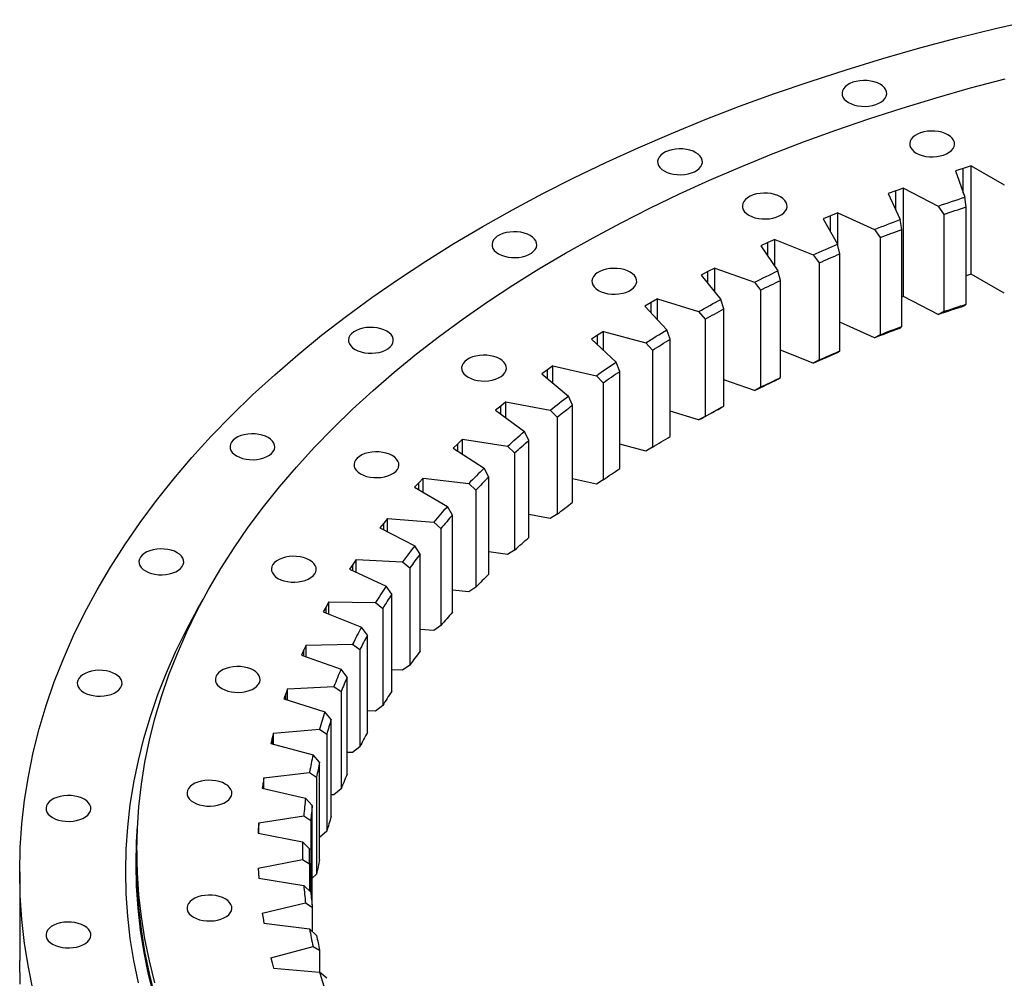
# Model space of a CAD drawing. Header units: millimetres. Extents: x -160 to 9962, y 30105 to 38222.
# Tile 8 of 11: x 5541 to 6112, y 34015 to 34571. Entities that reach past the tile are written whole.
import ezdxf

# ---------------------------------------------------------------- set-up
doc = ezdxf.new("R2010")
doc.units = ezdxf.units.MM
doc.header["$LTSCALE"] = 50

msp = doc.modelspace()

# ---------------------------------------------------------------- linework, layer by layer
at = {"color": 7, "linetype": 'Continuous', "lineweight": 25}
for p, q in [((6087.95, 34484.34), (6083.39, 34482.91)), ((6083.39, 34482.91), (6088.77, 34467.61)), ((6092.53, 34485.75), (6087.95, 34484.34)), ((6092.53, 34485.75), (6111.72, 34474.75)), ((6092.53, 34422.88), (6092.53, 34485.75)), ((6048.72, 34471.27), (6044.31, 34469.68)), ((6044.31, 34469.68), (6051.23, 34454.59)), ((6053.15, 34472.83), (6048.72, 34471.27)), ((6053.15, 34472.83), (6073.41, 34462.49)), ((6053.15, 34409.95), (6053.15, 34472.83)), ((6089.61, 34461.96), (6088.77, 34467.61)), ((6015.14, 34458.6), (6010.87, 34456.9)), ((6015.14, 34458.6), (6036.41, 34448.96)), ((6015.14, 34439.96), (6015.14, 34458.6)), ((6073.41, 34462.49), (6076.56, 34457.61)), ((6076.56, 34457.61), (6076.56, 34401.27)), ((6089.61, 34405.62), (6089.61, 34461.96)), ((6010.87, 34456.9), (6006.63, 34455.16)), ((6006.63, 34455.16), (6015.05, 34440.33)), ((6052.3, 34448.97), (6051.23, 34454.59)), ((6036.41, 34448.96), (6039.71, 34444.19)), ((6052.3, 34392.63), (6052.3, 34448.97)), ((5974.53, 34441.28), (5970.47, 34439.41)), ((5978.62, 34443.12), (5974.53, 34441.28)), ((5978.62, 34443.12), (6000.82, 34434.21)), ((5978.62, 34427.45), (5978.62, 34443.12)), ((6039.71, 34444.19), (6039.71, 34387.85)), ((5970.47, 34439.41), (5980.38, 34424.88)), ((6016.36, 34434.75), (6015.05, 34440.33)), ((6000.82, 34434.21), (6004.28, 34429.56)), ((6004.28, 34429.56), (6004.28, 34373.22)), ((6016.36, 34378.41), (6016.36, 34434.75)), ((5939.82, 34424.47), (5935.97, 34422.46)), ((5943.72, 34426.45), (5939.82, 34424.47)), ((5943.72, 34426.45), (5966.79, 34418.3)), ((5943.72, 34412.77), (5943.72, 34426.45)), ((5981.92, 34419.35), (5980.38, 34424.88)), ((5935.97, 34422.46), (5947.31, 34408.29)), ((5966.79, 34418.3), (5970.37, 34413.76)), ((5981.92, 34363.01), (5981.92, 34419.35)), ((6092.53, 34422.88), (6089.61, 34421.98)), ((6111.72, 34411.87), (6092.53, 34422.88)), ((5970.37, 34413.76), (5970.37, 34357.42)), ((5906.87, 34406.52), (5903.22, 34404.39)), ((5910.57, 34408.63), (5906.87, 34406.52)), ((5910.57, 34408.63), (5934.41, 34401.26)), ((5910.57, 34396.46), (5910.57, 34408.63)), ((5949.08, 34402.82), (5947.31, 34408.29)), ((6053.15, 34409.95), (6052.3, 34409.65)), ((6073.41, 34399.61), (6053.15, 34409.95)), ((5903.22, 34404.39), (5915.98, 34390.62)), ((5934.41, 34401.26), (5938.12, 34396.85)), ((5949.08, 34346.48), (5949.08, 34402.82)), ((6076.56, 34401.27), (6073.41, 34399.61)), ((6088.77, 34404.73), (6089.61, 34405.62)), ((5938.12, 34396.85), (5938.12, 34340.51)), ((6036.41, 34386.08), (6016.36, 34395.17)), ((5879.26, 34389.73), (5875.78, 34387.5)), ((5879.26, 34389.73), (5903.81, 34383.18)), ((5879.26, 34378.74), (5879.26, 34389.73)), ((5917.96, 34385.22), (5915.98, 34390.62)), ((6051.23, 34391.71), (6052.3, 34392.63)), ((5875.78, 34387.5), (5872.35, 34385.25)), ((5872.35, 34385.25), (5886.48, 34371.93)), ((5917.96, 34328.88), (5917.96, 34385.22)), ((6039.71, 34387.85), (6036.41, 34386.08)), ((5903.81, 34383.18), (5907.62, 34378.89)), ((5907.62, 34378.89), (5907.62, 34322.55)), ((6000.82, 34371.34), (5981.92, 34378.93)), ((6015.05, 34377.45), (6016.36, 34378.41)), ((6004.28, 34373.22), (6000.82, 34371.34)), ((5846.66, 34367.47), (5843.47, 34365.1)), ((5849.91, 34369.81), (5846.66, 34367.47)), ((5849.91, 34369.81), (5875.08, 34364.09)), ((5849.91, 34359.75), (5849.91, 34369.81)), ((5888.67, 34366.6), (5886.48, 34371.93)), ((5888.67, 34310.26), (5888.67, 34366.6)), ((5843.47, 34365.1), (5858.91, 34352.28)), ((5875.08, 34364.09), (5878.99, 34359.93)), ((5966.79, 34355.42), (5949.08, 34361.68)), ((5980.38, 34362), (5981.92, 34363.01)), ((5878.99, 34359.93), (5878.99, 34303.59)), ((5970.37, 34357.42), (5966.79, 34355.42)), ((5861.31, 34347.03), (5858.91, 34352.28)), ((5819.61, 34346.49), (5816.66, 34344.02)), ((5816.66, 34344.02), (5833.36, 34331.74)), ((5822.62, 34348.93), (5819.61, 34346.49)), ((5822.62, 34348.93), (5848.31, 34344.07)), ((5822.62, 34339.64), (5822.62, 34348.93)), ((5848.31, 34344.07), (5852.31, 34340.05)), ((5861.31, 34290.68), (5861.31, 34347.03)), ((5934.41, 34338.39), (5917.96, 34343.47)), ((5947.31, 34345.42), (5949.08, 34346.48)), ((5852.31, 34340.05), (5852.31, 34283.71)), ((5938.12, 34340.51), (5934.41, 34338.39)), ((5797.47, 34327.18), (5794.72, 34324.64)), ((5797.47, 34327.18), (5823.62, 34323.19)), ((5797.47, 34318.52), (5797.47, 34327.18)), ((5835.96, 34326.57), (5833.36, 34331.74)), ((5835.96, 34270.23), (5835.96, 34326.57)), ((5794.72, 34324.64), (5792.02, 34322.08)), ((5792.02, 34322.08), (5809.93, 34310.38)), ((5823.62, 34323.19), (5827.68, 34319.3)), ((5903.81, 34320.3), (5888.67, 34324.34)), ((5907.62, 34322.55), (5903.81, 34320.3)), ((5827.68, 34319.3), (5827.68, 34262.96)), ((5812.71, 34305.3), (5809.93, 34310.38)), ((5774.56, 34304.62), (5772.07, 34301.99)), ((5774.56, 34304.62), (5801.06, 34301.51)), ((5774.56, 34296.48), (5774.56, 34304.62)), ((5812.71, 34248.95), (5812.71, 34305.3)), ((5875.08, 34301.22), (5861.31, 34304.34)), ((5878.99, 34303.59), (5875.08, 34301.22)), ((5772.07, 34301.99), (5769.63, 34299.34)), ((5769.63, 34299.34), (5788.69, 34288.27)), ((5801.06, 34301.51), (5805.18, 34297.76)), ((5805.18, 34297.76), (5805.18, 34241.42)), ((5791.65, 34283.28), (5788.69, 34288.27)), ((5753.96, 34281.33), (5751.73, 34278.62)), ((5753.96, 34281.33), (5780.73, 34279.12)), ((5753.96, 34273.62), (5753.96, 34281.33)), ((5791.65, 34226.94), (5791.65, 34283.28)), ((5848.31, 34281.2), (5835.96, 34283.54)), ((5852.31, 34283.71), (5848.31, 34281.2)), ((5751.73, 34278.62), (5749.57, 34275.89)), ((5749.57, 34275.89), (5769.71, 34265.48)), ((5780.73, 34279.12), (5784.89, 34275.51)), ((5784.89, 34275.51), (5784.89, 34219.16)), ((5772.84, 34260.59), (5769.71, 34265.48)), ((5772.84, 34204.25), (5772.84, 34260.59)), ((5823.62, 34260.31), (5812.71, 34261.98)), ((5827.68, 34262.96), (5823.62, 34260.31)), ((5733.79, 34254.6), (5731.9, 34251.81)), ((5735.74, 34257.38), (5733.79, 34254.6)), ((5735.74, 34257.38), (5762.69, 34256.07)), ((5735.74, 34250.05), (5735.74, 34257.38)), ((5762.69, 34256.07), (5766.87, 34252.6)), ((5766.87, 34252.6), (5766.87, 34196.26)), ((5731.9, 34251.81), (5753.06, 34242.09)), ((5756.35, 34237.31), (5753.06, 34242.09)), ((5805.18, 34241.42), (5801.06, 34238.64)), ((5756.35, 34180.97), (5756.35, 34237.31)), ((5801.06, 34238.64), (5791.65, 34239.74)), ((5718.3, 34230.03), (5716.69, 34227.18)), ((5719.96, 34232.87), (5718.3, 34230.03)), ((5719.96, 34232.87), (5746.99, 34232.47)), ((5719.96, 34225.85), (5719.96, 34232.87)), ((5746.99, 34232.47), (5751.2, 34229.14)), ((5716.69, 34227.18), (5738.8, 34218.18)), ((5751.2, 34229.14), (5751.2, 34172.8)), ((5742.23, 34213.52), (5738.8, 34218.18)), ((5784.89, 34219.16), (5780.73, 34216.24)), ((5742.23, 34157.18), (5742.23, 34213.52)), ((5780.73, 34216.24), (5772.84, 34216.89)), ((5706.68, 34207.87), (5705.3, 34204.98)), ((5706.68, 34207.87), (5733.71, 34208.37)), ((5706.68, 34201.11), (5706.68, 34207.87)), ((5733.71, 34208.37), (5737.91, 34205.18)), ((5705.3, 34204.98), (5703.99, 34202.07)), ((5703.99, 34202.07), (5726.96, 34193.84)), ((5737.91, 34205.18), (5737.91, 34148.84)), ((5766.87, 34196.26), (5762.69, 34193.2)), ((5730.53, 34189.29), (5726.96, 34193.84)), ((5730.53, 34132.95), (5730.53, 34189.29)), ((5762.69, 34193.2), (5756.35, 34193.51)), ((5695.94, 34182.46), (5722.87, 34183.87)), ((5722.87, 34183.87), (5727.06, 34180.83)), ((5694.86, 34179.53), (5693.84, 34176.59)), ((5695.94, 34182.46), (5694.86, 34179.53)), ((5695.94, 34175.93), (5695.94, 34182.46)), ((5727.06, 34180.83), (5727.06, 34124.48)), ((5693.84, 34176.59), (5717.6, 34169.13)), ((5751.2, 34172.8), (5746.99, 34169.59)), ((5721.29, 34164.71), (5717.6, 34169.13)), ((5746.99, 34169.59), (5742.23, 34169.66)), ((5721.29, 34108.37), (5721.29, 34164.71)), ((5687.77, 34156.74), (5686.99, 34153.77)), ((5687.77, 34156.74), (5714.52, 34159.05)), ((5687.77, 34150.4), (5687.77, 34156.74)), ((5714.52, 34159.05), (5718.68, 34156.14)), ((5718.68, 34156.14), (5718.68, 34099.8)), ((5686.99, 34153.77), (5686.27, 34150.8)), ((5686.27, 34150.8), (5710.74, 34144.16)), ((5714.54, 34139.86), (5710.74, 34144.16)), ((5733.71, 34145.5), (5730.53, 34145.44)), ((5737.91, 34148.84), (5733.71, 34145.5)), ((5714.54, 34083.52), (5714.54, 34139.86)), ((5682.21, 34130.78), (5708.68, 34133.99)), ((5708.68, 34133.99), (5712.8, 34131.22)), ((5681.73, 34127.8), (5681.31, 34124.81)), ((5682.21, 34130.78), (5681.73, 34127.8)), ((5682.21, 34124.6), (5682.21, 34130.78)), ((5712.8, 34131.22), (5712.8, 34074.88)), ((5681.31, 34124.81), (5706.41, 34119)), ((5722.87, 34121), (5721.29, 34120.92)), ((5727.06, 34124.48), (5722.87, 34121)), ((5710.31, 34114.83), (5706.41, 34119)), ((5710.31, 34058.49), (5710.31, 34114.83)), ((5679.28, 34104.68), (5679.1, 34101.69)), ((5679.28, 34104.68), (5705.38, 34108.77)), ((5679.28, 34098.63), (5679.28, 34104.68)), ((5705.38, 34108.77), (5709.43, 34106.14)), ((5709.43, 34106.14), (5709.43, 34064.55)), ((5679.1, 34101.69), (5678.98, 34098.69)), ((5678.98, 34098.69), (5704.62, 34093.73)), ((5718.68, 34099.8), (5714.54, 34096.2)), ((5708.61, 34089.7), (5704.62, 34093.73)), ((5608.57, 34088.61), (5608.57, 34081.26)), ((5708.61, 34081), (5708.61, 34089.7)), ((5678.98, 34078.53), (5704.62, 34083.49)), ((5704.62, 34083.49), (5708.61, 34081)), ((5708.61, 34081), (5708.61, 34065.35)), ((5540.57, 34076.36), (5540.57, 34024.92)), ((5678.98, 34078.53), (5679.1, 34075.54)), ((5679.1, 34075.54), (5679.28, 34072.54)), ((5679.28, 34072.54), (5705.38, 34068.45)), ((5712.8, 34074.88), (5710.31, 34072.61)), ((5709.43, 34064.55), (5705.38, 34068.45)), ((5681.31, 34052.42), (5706.41, 34058.23)), ((5706.41, 34058.23), (5710.31, 34055.86)), ((5681.31, 34052.42), (5681.73, 34049.43)), ((5710.31, 34055.86), (5710.31, 34041.74)), ((5681.73, 34049.43), (5682.21, 34046.44)), ((5682.21, 34046.44), (5708.68, 34043.24)), ((5712.8, 34039.47), (5708.68, 34043.24)), ((5686.27, 34026.42), (5710.74, 34033.07)), ((5710.74, 34033.07), (5714.54, 34030.83)), ((5714.54, 34030.83), (5714.54, 34018.15)), ((5686.27, 34026.42), (5686.99, 34023.45)), ((5686.99, 34023.45), (5687.77, 34020.49)), ((5687.77, 34020.49), (5714.52, 34018.18)), ((5718.68, 34014.55), (5714.52, 34018.18))]:
    msp.add_line(p, q, dxfattribs=at)
at = {"color": 82, "linetype": 'Continuous', "lineweight": 25}
for p, q in [((6087.95, 34469.95), (6087.95, 34484.34)), ((6048.72, 34460.07), (6048.72, 34471.27)), ((6010.87, 34447.7), (6010.87, 34456.9)), ((5974.53, 34433.46), (5974.53, 34441.28)), ((5939.82, 34417.64), (5939.82, 34424.47)), ((5906.87, 34400.45), (5906.87, 34406.52)), ((5875.78, 34382.01), (5875.78, 34387.5)), ((5846.66, 34362.45), (5846.66, 34367.47)), ((5819.61, 34341.85), (5819.61, 34346.49)), ((5794.72, 34320.31), (5794.72, 34324.64)), ((5772.07, 34297.93), (5772.07, 34301.99)), ((5751.73, 34274.77), (5751.73, 34278.62)), ((5733.79, 34250.94), (5733.79, 34254.6)), ((5718.3, 34226.52), (5718.3, 34230.03)), ((5705.3, 34201.6), (5705.3, 34204.98)), ((5694.86, 34176.27), (5694.86, 34179.53)), ((5686.99, 34150.61), (5686.99, 34153.77)), ((5681.73, 34124.71), (5681.73, 34127.8)), ((5679.1, 34098.67), (5679.1, 34101.69))]:
    msp.add_line(p, q, dxfattribs=at)
at = {"color": 7, "linetype": 'Continuous', "lineweight": 25, "flags": 128}
for points in [[(5548.41, 34007.27), (5545.59, 34021.03), (5543.39, 34034.83), (5541.82, 34048.66), (5540.88, 34062.51), (5540.57, 34076.36), (5540.88, 34090.22), (5541.82, 34104.07), (5543.39, 34117.9), (5545.59, 34131.7), (5548.41, 34145.46), (5551.86, 34159.18), (5555.92, 34172.83), (5560.61, 34186.43), (5565.9, 34199.94), (5571.81, 34213.38), (5578.33, 34226.71), (5585.45, 34239.95), (5593.17, 34253.07), (5601.47, 34266.07), (5610.37, 34278.95), (5619.85, 34291.68), (5629.9, 34304.27), (5640.51, 34316.69), (5651.69, 34328.96), (5663.42, 34341.05), (5675.7, 34352.96), (5688.51, 34364.68), (5701.84, 34376.2), (5715.7, 34387.52), (5730.06, 34398.63), (5744.92, 34409.51), (5760.28, 34420.16), (5776.1, 34430.58), (5792.4, 34440.76), (5809.15, 34450.69), (5826.35, 34460.36), (5843.97, 34469.77), (5862.02, 34478.9), (5880.48, 34487.76), (5899.33, 34496.34), (5918.57, 34504.64), (5938.17, 34512.63), (5958.13, 34520.33), (5978.44, 34527.73), (5999.07, 34534.81), (6020.01, 34541.59), (6041.26, 34548.04), (6062.79, 34554.17), (6084.59, 34559.97), (6106.65, 34565.44), (6128.94, 34570.58)], [(5619.02, 34011.94), (5615.83, 34024.64), (5613.22, 34037.38), (5611.18, 34050.16), (5609.73, 34062.96), (5608.86, 34075.78), (5608.57, 34088.61), (5608.86, 34101.44), (5609.73, 34114.26), (5611.18, 34127.07), (5613.22, 34139.84), (5615.83, 34152.59), (5619.02, 34165.28), (5622.78, 34177.93), (5627.12, 34190.51), (5632.03, 34203.03), (5637.5, 34215.46), (5643.53, 34227.81), (5650.12, 34240.07), (5657.26, 34252.22), (5664.96, 34264.25), (5673.19, 34276.17), (5681.97, 34287.96), (5691.27, 34299.61), (5701.1, 34311.12), (5711.45, 34322.48), (5722.31, 34333.67), (5733.68, 34344.7), (5745.54, 34355.55), (5757.88, 34366.22), (5770.71, 34376.7), (5784.01, 34386.98), (5797.77, 34397.05), (5811.98, 34406.92), (5826.64, 34416.56), (5841.72, 34425.99), (5857.23, 34435.18), (5873.15, 34444.13), (5889.48, 34452.84), (5906.19, 34461.3), (5923.27, 34469.51), (5940.73, 34477.45), (5958.54, 34485.13), (5976.69, 34492.53), (5995.17, 34499.66), (6013.97, 34506.51), (6033.07, 34513.07), (6052.46, 34519.34), (6072.13, 34525.31), (6092.06, 34530.99), (6112.25, 34536.36)], [(6021.36, 34522.5), (6023, 34521.7), (6024.85, 34521.07), (6026.85, 34520.62), (6028.95, 34520.36), (6031.09, 34520.31), (6033.22, 34520.47), (6035.28, 34520.82), (6037.21, 34521.36), (6038.96, 34522.08), (6040.48, 34522.96), (6041.72, 34523.97), (6042.67, 34525.08), (6043.28, 34526.27), (6043.55, 34527.5), (6043.46, 34528.74), (6043.02, 34529.95), (6042.24, 34531.11), (6041.14, 34532.17), (6039.75, 34533.12), (6038.11, 34533.92), (6036.27, 34534.55), (6034.27, 34535), (6032.16, 34535.26), (6030.02, 34535.31), (6027.89, 34535.16), (6025.83, 34534.8), (6023.9, 34534.26), (6022.15, 34533.54), (6020.64, 34532.66), (6019.39, 34531.65), (6018.45, 34530.54), (6017.83, 34529.35), (6017.57, 34528.12), (6017.66, 34526.88), (6018.1, 34525.67), (6018.88, 34524.51), (6019.98, 34523.45), (6021.36, 34522.5)], [(6060.66, 34493.2), (6062.3, 34492.4), (6064.15, 34491.77), (6066.15, 34491.32), (6068.25, 34491.06), (6070.39, 34491.01), (6072.52, 34491.17), (6074.58, 34491.52), (6076.51, 34492.06), (6078.26, 34492.78), (6079.78, 34493.66), (6081.02, 34494.67), (6081.97, 34495.78), (6082.58, 34496.97), (6082.84, 34498.2), (6082.76, 34499.44), (6082.31, 34500.65), (6081.53, 34501.81), (6080.44, 34502.87), (6079.05, 34503.82), (6077.41, 34504.62), (6075.56, 34505.25), (6073.56, 34505.7), (6071.46, 34505.96), (6069.32, 34506.01), (6067.19, 34505.86), (6065.13, 34505.5), (6063.2, 34504.96), (6061.45, 34504.24), (6059.93, 34503.36), (6058.69, 34502.35), (6057.74, 34501.24), (6057.13, 34500.05), (6056.87, 34498.82), (6056.95, 34497.58), (6057.4, 34496.37), (6058.18, 34495.22), (6059.28, 34494.15), (6060.66, 34493.2)], [(5914.42, 34482.83), (5916.06, 34482.03), (5917.9, 34481.39), (5919.9, 34480.94), (5922, 34480.69), (5924.15, 34480.64), (5926.28, 34480.79), (5928.34, 34481.14), (5930.27, 34481.69), (5932.01, 34482.41), (5933.53, 34483.28), (5934.78, 34484.29), (5935.72, 34485.41), (5936.33, 34486.59), (5936.6, 34487.82), (5936.51, 34489.06), (5936.07, 34490.27), (5935.29, 34491.43), (5934.19, 34492.49), (5932.8, 34493.44), (5931.17, 34494.24), (5929.32, 34494.88), (5927.32, 34495.33), (5925.22, 34495.58), (5923.07, 34495.63), (5920.94, 34495.48), (5918.89, 34495.12), (5916.96, 34494.58), (5915.21, 34493.86), (5913.69, 34492.98), (5912.44, 34491.97), (5911.5, 34490.86), (5910.89, 34489.67), (5910.62, 34488.44), (5910.71, 34487.21), (5911.15, 34485.99), (5911.93, 34484.84), (5913.03, 34483.77), (5914.42, 34482.83)], [(5963.56, 34457.18), (5965.2, 34456.38), (5967.04, 34455.74), (5969.04, 34455.29), (5971.14, 34455.04), (5973.29, 34454.99), (5975.42, 34455.14), (5977.48, 34455.49), (5979.41, 34456.04), (5981.15, 34456.76), (5982.67, 34457.64), (5983.92, 34458.64), (5984.86, 34459.76), (5985.48, 34460.95), (5985.74, 34462.18), (5985.65, 34463.41), (5985.21, 34464.63), (5984.43, 34465.78), (5983.33, 34466.85), (5981.94, 34467.79), (5980.31, 34468.59), (5978.46, 34469.23), (5976.46, 34469.68), (5974.36, 34469.93), (5972.21, 34469.98), (5970.08, 34469.83), (5968.03, 34469.48), (5966.1, 34468.93), (5964.35, 34468.21), (5962.83, 34467.34), (5961.58, 34466.33), (5960.64, 34465.21), (5960.03, 34464.03), (5959.76, 34462.8), (5959.85, 34461.56), (5960.29, 34460.34), (5961.07, 34459.19), (5962.17, 34458.13), (5963.56, 34457.18)], [(6073.41, 34462.49), (6075.32, 34463.14), (6077.23, 34463.79), (6079.15, 34464.43), (6081.07, 34465.07), (6082.99, 34465.71), (6084.91, 34466.35), (6086.84, 34466.98), (6088.77, 34467.61)], [(6076.56, 34457.61), (6078.18, 34458.16), (6079.81, 34458.71), (6081.44, 34459.26), (6083.07, 34459.81), (6084.7, 34460.35), (6086.33, 34460.89), (6087.97, 34461.43), (6089.61, 34461.96)], [(6036.41, 34448.96), (6038.25, 34449.67), (6040.09, 34450.38), (6041.94, 34451.09), (6043.79, 34451.8), (6045.64, 34452.5), (6047.5, 34453.2), (6049.36, 34453.89), (6051.23, 34454.59)], [(5818.34, 34434.77), (5819.98, 34433.97), (5821.83, 34433.33), (5823.83, 34432.88), (5825.93, 34432.63), (5828.07, 34432.58), (5830.2, 34432.73), (5832.26, 34433.08), (5834.19, 34433.63), (5835.94, 34434.35), (5837.46, 34435.22), (5838.7, 34436.23), (5839.65, 34437.35), (5840.26, 34438.53), (5840.52, 34439.76), (5840.44, 34441), (5839.99, 34442.22), (5839.21, 34443.37), (5838.12, 34444.43), (5836.73, 34445.38), (5835.09, 34446.18), (5833.24, 34446.82), (5831.24, 34447.27), (5829.14, 34447.52), (5827, 34447.57), (5824.87, 34447.42), (5822.81, 34447.07), (5820.88, 34446.52), (5819.13, 34445.8), (5817.62, 34444.92), (5816.37, 34443.92), (5815.42, 34442.8), (5814.81, 34441.61), (5814.55, 34440.38), (5814.64, 34439.15), (5815.08, 34437.93), (5815.86, 34436.78), (5816.96, 34435.71), (5818.34, 34434.77)], [(6039.71, 34444.19), (6041.28, 34444.8), (6042.84, 34445.4), (6044.41, 34446), (6045.99, 34446.6), (6047.56, 34447.2), (6049.14, 34447.79), (6050.72, 34448.38), (6052.3, 34448.97)], [(6000.82, 34434.21), (6002.59, 34434.99), (6004.36, 34435.76), (6006.13, 34436.53), (6007.91, 34437.29), (6009.69, 34438.06), (6011.47, 34438.82), (6013.26, 34439.57), (6015.05, 34440.33)], [(6004.28, 34429.56), (6005.78, 34430.22), (6007.28, 34430.87), (6008.79, 34431.52), (6010.3, 34432.18), (6011.81, 34432.82), (6013.32, 34433.47), (6014.84, 34434.11), (6016.36, 34434.75)], [(5876.33, 34413.54), (5877.96, 34412.74), (5879.81, 34412.11), (5881.81, 34411.66), (5883.91, 34411.4), (5886.06, 34411.35), (5888.19, 34411.5), (5890.24, 34411.86), (5892.17, 34412.4), (5893.92, 34413.12), (5895.44, 34414), (5896.69, 34415.01), (5897.63, 34416.12), (5898.24, 34417.31), (5898.51, 34418.54), (5898.42, 34419.78), (5897.98, 34420.99), (5897.2, 34422.15), (5896.1, 34423.21), (5894.71, 34424.16), (5893.07, 34424.96), (5891.23, 34425.59), (5889.23, 34426.04), (5887.13, 34426.3), (5884.98, 34426.35), (5882.85, 34426.19), (5880.79, 34425.84), (5878.86, 34425.3), (5877.12, 34424.58), (5875.6, 34423.7), (5874.35, 34422.69), (5873.41, 34421.58), (5872.79, 34420.39), (5872.53, 34419.16), (5872.62, 34417.92), (5873.06, 34416.71), (5873.84, 34415.55), (5874.94, 34414.49), (5876.33, 34413.54)], [(5966.79, 34418.3), (5968.47, 34419.13), (5970.16, 34419.96), (5971.85, 34420.79), (5973.55, 34421.61), (5975.25, 34422.43), (5976.95, 34423.25), (5978.66, 34424.07), (5980.38, 34424.88)], [(5970.37, 34413.76), (5971.8, 34414.47), (5973.24, 34415.17), (5974.68, 34415.88), (5976.12, 34416.58), (5977.56, 34417.27), (5979.01, 34417.97), (5980.46, 34418.66), (5981.92, 34419.35)], [(5934.41, 34401.26), (5936.01, 34402.15), (5937.61, 34403.04), (5939.22, 34403.92), (5940.83, 34404.8), (5942.44, 34405.68), (5944.06, 34406.55), (5945.69, 34407.42), (5947.31, 34408.29)], [(5938.12, 34396.85), (5939.48, 34397.61), (5940.84, 34398.36), (5942.2, 34399.11), (5943.57, 34399.85), (5944.94, 34400.6), (5946.32, 34401.34), (5947.7, 34402.08), (5949.08, 34402.82)], [(6073.41, 34399.61), (6075.32, 34400.26), (6077.23, 34400.91), (6079.15, 34401.56), (6081.07, 34402.2), (6082.99, 34402.84), (6084.91, 34403.47), (6086.84, 34404.1), (6088.77, 34404.73)], [(6076.56, 34401.27), (6078.18, 34401.82), (6079.81, 34402.37), (6081.44, 34402.92), (6083.07, 34403.46), (6084.7, 34404.01), (6086.33, 34404.55), (6087.97, 34405.08), (6089.61, 34405.62)], [(5735.09, 34379.3), (5736.73, 34378.5), (5738.58, 34377.87), (5740.58, 34377.42), (5742.68, 34377.16), (5744.82, 34377.11), (5746.95, 34377.27), (5749.01, 34377.62), (5750.94, 34378.16), (5752.69, 34378.88), (5754.21, 34379.76), (5755.45, 34380.77), (5756.4, 34381.88), (5757.01, 34383.07), (5757.27, 34384.3), (5757.19, 34385.54), (5756.74, 34386.75), (5755.96, 34387.91), (5754.87, 34388.97), (5753.48, 34389.92), (5751.84, 34390.72), (5749.99, 34391.35), (5747.99, 34391.8), (5745.89, 34392.06), (5743.75, 34392.11), (5741.62, 34391.96), (5739.56, 34391.6), (5737.63, 34391.06), (5735.88, 34390.34), (5734.37, 34389.46), (5733.12, 34388.45), (5732.17, 34387.34), (5731.56, 34386.15), (5731.3, 34384.92), (5731.39, 34383.68), (5731.83, 34382.47), (5732.61, 34381.31), (5733.71, 34380.25), (5735.09, 34379.3)], [(5903.81, 34383.18), (5905.31, 34384.12), (5906.82, 34385.05), (5908.34, 34385.99), (5909.86, 34386.92), (5911.38, 34387.85), (5912.91, 34388.78), (5914.44, 34389.7), (5915.98, 34390.62)], [(6036.41, 34386.08), (6038.25, 34386.8), (6040.09, 34387.51), (6041.94, 34388.22), (6043.79, 34388.92), (6045.64, 34389.63), (6047.5, 34390.32), (6049.36, 34391.02), (6051.23, 34391.71)], [(6039.71, 34387.85), (6041.28, 34388.46), (6042.84, 34389.06), (6044.41, 34389.66), (6045.99, 34390.26), (6047.56, 34390.86), (6049.14, 34391.45), (6050.72, 34392.04), (6052.3, 34392.63)], [(5907.62, 34378.89), (5908.9, 34379.69), (5910.19, 34380.48), (5911.47, 34381.28), (5912.76, 34382.07), (5914.06, 34382.86), (5915.36, 34383.65), (5916.66, 34384.43), (5917.96, 34385.22)], [(6004.28, 34373.22), (6005.78, 34373.88), (6007.28, 34374.53), (6008.79, 34375.18), (6010.3, 34375.83), (6011.81, 34376.48), (6013.32, 34377.13), (6014.84, 34377.77), (6016.36, 34378.41)], [(5800.74, 34363.18), (5802.38, 34362.38), (5804.22, 34361.75), (5806.22, 34361.3), (5808.32, 34361.04), (5810.47, 34360.99), (5812.6, 34361.15), (5814.66, 34361.5), (5816.58, 34362.04), (5818.33, 34362.76), (5819.85, 34363.64), (5821.1, 34364.65), (5822.04, 34365.76), (5822.65, 34366.95), (5822.92, 34368.18), (5822.83, 34369.42), (5822.39, 34370.63), (5821.61, 34371.79), (5820.51, 34372.85), (5819.12, 34373.8), (5817.48, 34374.6), (5815.64, 34375.23), (5813.64, 34375.68), (5811.54, 34375.94), (5809.39, 34375.99), (5807.26, 34375.84), (5805.2, 34375.48), (5803.28, 34374.94), (5801.53, 34374.22), (5800.01, 34373.34), (5798.76, 34372.33), (5797.82, 34371.22), (5797.21, 34370.03), (5796.94, 34368.8), (5797.03, 34367.56), (5797.47, 34366.35), (5798.25, 34365.19), (5799.35, 34364.13), (5800.74, 34363.18)], [(6000.82, 34371.34), (6002.59, 34372.11), (6004.36, 34372.89), (6006.13, 34373.65), (6007.91, 34374.42), (6009.69, 34375.18), (6011.47, 34375.94), (6013.26, 34376.7), (6015.05, 34377.45)], [(5875.08, 34364.09), (5876.48, 34365.08), (5877.9, 34366.06), (5879.31, 34367.05), (5880.74, 34368.03), (5882.16, 34369.01), (5883.6, 34369.99), (5885.03, 34370.96), (5886.48, 34371.93)], [(5878.99, 34359.93), (5880.18, 34360.77), (5881.39, 34361.61), (5882.59, 34362.45), (5883.8, 34363.28), (5885.01, 34364.11), (5886.23, 34364.94), (5887.45, 34365.77), (5888.67, 34366.6)], [(5966.79, 34355.42), (5968.47, 34356.26), (5970.16, 34357.09), (5971.85, 34357.91), (5973.55, 34358.74), (5975.25, 34359.56), (5976.95, 34360.38), (5978.66, 34361.19), (5980.38, 34362)], [(5970.37, 34357.42), (5971.8, 34358.13), (5973.24, 34358.83), (5974.68, 34359.53), (5976.12, 34360.23), (5977.56, 34360.93), (5979.01, 34361.63), (5980.46, 34362.32), (5981.92, 34363.01)], [(5848.31, 34344.07), (5849.62, 34345.11), (5850.93, 34346.14), (5852.25, 34347.17), (5853.57, 34348.2), (5854.9, 34349.22), (5856.23, 34350.24), (5857.56, 34351.27), (5858.91, 34352.28)], [(5852.31, 34340.05), (5853.42, 34340.93), (5854.54, 34341.8), (5855.65, 34342.68), (5856.78, 34343.55), (5857.9, 34344.42), (5859.03, 34345.29), (5860.17, 34346.16), (5861.31, 34347.03)], [(5934.41, 34338.39), (5936.01, 34339.28), (5937.61, 34340.16), (5939.22, 34341.05), (5940.83, 34341.93), (5942.44, 34342.8), (5944.06, 34343.68), (5945.69, 34344.55), (5947.31, 34345.42)], [(5938.12, 34340.51), (5939.48, 34341.27), (5940.84, 34342.02), (5942.2, 34342.77), (5943.57, 34343.51), (5944.94, 34344.26), (5946.32, 34345), (5947.7, 34345.74), (5949.08, 34346.48)], [(5666.36, 34317.57), (5668, 34316.76), (5669.85, 34316.13), (5671.85, 34315.68), (5673.95, 34315.43), (5676.09, 34315.37), (5678.22, 34315.53), (5680.28, 34315.88), (5682.21, 34316.43), (5683.96, 34317.15), (5685.48, 34318.02), (5686.72, 34319.03), (5687.67, 34320.14), (5688.28, 34321.33), (5688.54, 34322.56), (5688.46, 34323.8), (5688.02, 34325.01), (5687.23, 34326.17), (5686.14, 34327.23), (5684.75, 34328.18), (5683.11, 34328.98), (5681.27, 34329.61), (5679.26, 34330.07), (5677.16, 34330.32), (5675.02, 34330.37), (5672.89, 34330.22), (5670.83, 34329.86), (5668.9, 34329.32), (5667.15, 34328.6), (5665.64, 34327.72), (5664.39, 34326.71), (5663.44, 34325.6), (5662.83, 34324.41), (5662.57, 34323.18), (5662.66, 34321.94), (5663.1, 34320.73), (5663.88, 34319.58), (5664.98, 34318.51), (5666.36, 34317.57)], [(5823.62, 34323.19), (5824.81, 34324.27), (5826.02, 34325.34), (5827.23, 34326.41), (5828.45, 34327.48), (5829.67, 34328.55), (5830.89, 34329.62), (5832.12, 34330.68), (5833.36, 34331.74)], [(5827.68, 34319.3), (5828.7, 34320.22), (5829.73, 34321.13), (5830.75, 34322.04), (5831.79, 34322.95), (5832.82, 34323.86), (5833.86, 34324.76), (5834.91, 34325.67), (5835.96, 34326.57)], [(5907.62, 34322.55), (5908.9, 34323.35), (5910.19, 34324.14), (5911.47, 34324.94), (5912.76, 34325.73), (5914.06, 34326.52), (5915.36, 34327.31), (5916.66, 34328.09), (5917.96, 34328.88)], [(5738.33, 34307.13), (5739.97, 34306.33), (5741.82, 34305.69), (5743.82, 34305.24), (5745.92, 34304.99), (5748.06, 34304.94), (5750.19, 34305.09), (5752.25, 34305.44), (5754.18, 34305.99), (5755.93, 34306.71), (5757.45, 34307.58), (5758.69, 34308.59), (5759.64, 34309.71), (5760.25, 34310.89), (5760.51, 34312.12), (5760.43, 34313.36), (5759.98, 34314.58), (5759.2, 34315.73), (5758.11, 34316.79), (5756.72, 34317.74), (5755.08, 34318.54), (5753.23, 34319.18), (5751.23, 34319.63), (5749.13, 34319.88), (5746.99, 34319.93), (5744.86, 34319.78), (5742.8, 34319.43), (5740.87, 34318.88), (5739.12, 34318.16), (5737.61, 34317.28), (5736.36, 34316.28), (5735.41, 34315.16), (5734.8, 34313.97), (5734.54, 34312.74), (5734.63, 34311.51), (5735.07, 34310.29), (5735.85, 34309.14), (5736.95, 34308.07), (5738.33, 34307.13)], [(5878.99, 34303.59), (5880.18, 34304.43), (5881.39, 34305.27), (5882.59, 34306.11), (5883.8, 34306.94), (5885.01, 34307.77), (5886.23, 34308.6), (5887.45, 34309.43), (5888.67, 34310.26)], [(5852.31, 34283.71), (5853.42, 34284.59), (5854.54, 34285.46), (5855.65, 34286.34), (5856.78, 34287.21), (5857.9, 34288.08), (5859.03, 34288.95), (5860.17, 34289.82), (5861.31, 34290.68)], [(5827.68, 34262.96), (5828.7, 34263.87), (5829.73, 34264.79), (5830.75, 34265.7), (5831.79, 34266.61), (5832.82, 34267.51), (5833.86, 34268.42), (5834.91, 34269.32), (5835.96, 34270.23)], [(5613.55, 34250.81), (5615.19, 34250.01), (5617.04, 34249.37), (5619.04, 34248.92), (5621.14, 34248.67), (5623.28, 34248.62), (5625.41, 34248.77), (5627.47, 34249.12), (5629.4, 34249.67), (5631.15, 34250.39), (5632.67, 34251.27), (5633.91, 34252.27), (5634.86, 34253.39), (5635.47, 34254.58), (5635.73, 34255.81), (5635.65, 34257.04), (5635.2, 34258.26), (5634.42, 34259.41), (5633.33, 34260.48), (5631.94, 34261.42), (5630.3, 34262.22), (5628.45, 34262.86), (5626.45, 34263.31), (5624.35, 34263.56), (5622.21, 34263.61), (5620.08, 34263.46), (5618.02, 34263.11), (5616.09, 34262.56), (5614.34, 34261.84), (5612.83, 34260.97), (5611.58, 34259.96), (5610.63, 34258.84), (5610.02, 34257.66), (5609.76, 34256.43), (5609.85, 34255.19), (5610.29, 34253.97), (5611.07, 34252.82), (5612.17, 34251.76), (5613.55, 34250.81)], [(5690.38, 34246.51), (5692.02, 34245.71), (5693.87, 34245.08), (5695.87, 34244.63), (5697.97, 34244.37), (5700.11, 34244.32), (5702.24, 34244.48), (5704.3, 34244.83), (5706.23, 34245.37), (5707.98, 34246.09), (5709.5, 34246.97), (5710.74, 34247.98), (5711.69, 34249.09), (5712.3, 34250.28), (5712.56, 34251.51), (5712.48, 34252.75), (5712.03, 34253.96), (5711.25, 34255.12), (5710.16, 34256.18), (5708.77, 34257.13), (5707.13, 34257.93), (5705.28, 34258.56), (5703.28, 34259.01), (5701.18, 34259.27), (5699.04, 34259.32), (5696.91, 34259.17), (5694.85, 34258.81), (5692.92, 34258.27), (5691.17, 34257.55), (5689.66, 34256.67), (5688.41, 34255.66), (5687.46, 34254.55), (5686.85, 34253.36), (5686.59, 34252.13), (5686.68, 34250.89), (5687.12, 34249.68), (5687.9, 34248.53), (5689, 34247.46), (5690.38, 34246.51)], [(5609.39, 34011.98), (5606.75, 34024.82), (5604.7, 34037.7), (5603.24, 34050.6), (5602.36, 34063.52), (5602.07, 34076.45), (5602.36, 34089.37), (5603.24, 34102.29), (5604.7, 34115.19), (5606.75, 34128.07), (5609.39, 34140.91), (5612.6, 34153.7), (5616.39, 34166.45), (5620.76, 34179.13), (5625.71, 34191.74), (5631.22, 34204.27), (5637.3, 34216.71), (5643.94, 34229.06), (5646.93, 34234.27)], [(5657.86, 34182.58), (5659.5, 34181.78), (5661.35, 34181.14), (5663.35, 34180.69), (5665.45, 34180.44), (5667.59, 34180.39), (5669.72, 34180.54), (5671.78, 34180.89), (5673.71, 34181.44), (5675.46, 34182.16), (5676.98, 34183.04), (5678.22, 34184.04), (5679.17, 34185.16), (5679.78, 34186.35), (5680.04, 34187.58), (5679.96, 34188.81), (5679.52, 34190.03), (5678.73, 34191.18), (5677.64, 34192.25), (5676.25, 34193.19), (5674.61, 34193.99), (5672.77, 34194.63), (5670.77, 34195.08), (5668.66, 34195.33), (5666.52, 34195.38), (5664.39, 34195.23), (5662.33, 34194.88), (5660.4, 34194.33), (5658.65, 34193.61), (5657.14, 34192.74), (5655.89, 34191.73), (5654.95, 34190.61), (5654.33, 34189.43), (5654.07, 34188.2), (5654.16, 34186.96), (5654.6, 34185.74), (5655.38, 34184.59), (5656.48, 34183.53), (5657.86, 34182.58)], [(5577.74, 34180.39), (5579.38, 34179.59), (5581.22, 34178.96), (5583.22, 34178.51), (5585.32, 34178.25), (5587.47, 34178.2), (5589.6, 34178.36), (5591.66, 34178.71), (5593.58, 34179.25), (5595.33, 34179.97), (5596.85, 34180.85), (5598.1, 34181.86), (5599.04, 34182.97), (5599.65, 34184.16), (5599.92, 34185.39), (5599.83, 34186.63), (5599.39, 34187.84), (5598.61, 34189), (5597.51, 34190.06), (5596.12, 34191.01), (5594.48, 34191.81), (5592.64, 34192.44), (5590.64, 34192.89), (5588.54, 34193.15), (5586.39, 34193.2), (5584.26, 34193.05), (5582.2, 34192.69), (5580.28, 34192.15), (5578.53, 34191.43), (5577.01, 34190.55), (5575.76, 34189.54), (5574.82, 34188.43), (5574.21, 34187.24), (5573.94, 34186.01), (5574.03, 34184.77), (5574.47, 34183.56), (5575.25, 34182.4), (5576.35, 34181.34), (5577.74, 34180.39)], [(5641.44, 34116.62), (5643.07, 34115.82), (5644.92, 34115.19), (5646.92, 34114.74), (5649.02, 34114.48), (5651.17, 34114.43), (5653.3, 34114.58), (5655.35, 34114.94), (5657.28, 34115.48), (5659.03, 34116.2), (5660.55, 34117.08), (5661.8, 34118.09), (5662.74, 34119.2), (5663.35, 34120.39), (5663.62, 34121.62), (5663.53, 34122.86), (5663.09, 34124.07), (5662.31, 34125.23), (5661.21, 34126.29), (5659.82, 34127.24), (5658.18, 34128.04), (5656.34, 34128.67), (5654.34, 34129.12), (5652.24, 34129.38), (5650.09, 34129.43), (5647.96, 34129.27), (5645.9, 34128.92), (5643.97, 34128.38), (5642.23, 34127.66), (5640.71, 34126.78), (5639.46, 34125.77), (5638.52, 34124.66), (5637.91, 34123.47), (5637.64, 34122.24), (5637.73, 34121), (5638.17, 34119.79), (5638.95, 34118.63), (5640.05, 34117.57), (5641.44, 34116.62)], [(5559.65, 34107.75), (5561.28, 34106.95), (5563.13, 34106.32), (5565.13, 34105.87), (5567.23, 34105.61), (5569.37, 34105.56), (5571.51, 34105.71), (5573.56, 34106.07), (5575.49, 34106.61), (5577.24, 34107.33), (5578.76, 34108.21), (5580.01, 34109.22), (5580.95, 34110.33), (5581.56, 34111.52), (5581.83, 34112.75), (5581.74, 34113.99), (5581.3, 34115.2), (5580.52, 34116.35), (5579.42, 34117.42), (5578.03, 34118.37), (5576.39, 34119.17), (5574.55, 34119.8), (5572.55, 34120.25), (5570.45, 34120.51), (5568.3, 34120.56), (5566.17, 34120.4), (5564.11, 34120.05), (5562.18, 34119.51), (5560.44, 34118.79), (5558.92, 34117.91), (5557.67, 34116.9), (5556.73, 34115.79), (5556.11, 34114.6), (5555.85, 34113.37), (5555.94, 34112.13), (5556.38, 34110.92), (5557.16, 34109.76), (5558.26, 34108.7), (5559.65, 34107.75)], [(5618.53, 34004.14), (5615.34, 34016.84), (5612.72, 34029.59), (5610.69, 34042.38), (5609.23, 34055.19), (5608.36, 34068.02), (5608.07, 34080.86), (5608.36, 34093.69), (5608.93, 34102.98)], [(5619.02, 34004.59), (5615.83, 34017.29), (5613.22, 34030.03), (5611.18, 34042.81), (5609.73, 34055.61), (5608.86, 34068.43), (5608.57, 34081.26)], [(5641.44, 34049.99), (5643.07, 34049.19), (5644.92, 34048.55), (5646.92, 34048.1), (5649.02, 34047.85), (5651.17, 34047.8), (5653.3, 34047.95), (5655.35, 34048.3), (5657.28, 34048.85), (5659.03, 34049.57), (5660.55, 34050.44), (5661.8, 34051.45), (5662.74, 34052.57), (5663.35, 34053.76), (5663.62, 34054.99), (5663.53, 34056.22), (5663.09, 34057.44), (5662.31, 34058.59), (5661.21, 34059.66), (5659.82, 34060.6), (5658.18, 34061.4), (5656.34, 34062.04), (5654.34, 34062.49), (5652.24, 34062.74), (5650.09, 34062.79), (5647.96, 34062.64), (5645.9, 34062.29), (5643.97, 34061.74), (5642.23, 34061.02), (5640.71, 34060.15), (5639.46, 34059.14), (5638.52, 34058.02), (5637.91, 34056.84), (5637.64, 34055.61), (5637.73, 34054.37), (5638.17, 34053.15), (5638.95, 34052), (5640.05, 34050.93), (5641.44, 34049.99)], [(5710.16, 34057.18), (5710.18, 34057.4), (5710.31, 34058.49)], [(5559.65, 34034.36), (5561.28, 34033.56), (5563.13, 34032.93), (5565.13, 34032.48), (5567.23, 34032.22), (5569.37, 34032.17), (5571.51, 34032.33), (5573.56, 34032.68), (5575.49, 34033.22), (5577.24, 34033.94), (5578.76, 34034.82), (5580.01, 34035.83), (5580.95, 34036.94), (5581.56, 34038.13), (5581.83, 34039.36), (5581.74, 34040.6), (5581.3, 34041.81), (5580.52, 34042.97), (5579.42, 34044.03), (5578.03, 34044.98), (5576.39, 34045.78), (5574.55, 34046.41), (5572.55, 34046.86), (5570.45, 34047.12), (5568.3, 34047.17), (5566.17, 34047.02), (5564.11, 34046.66), (5562.18, 34046.12), (5560.44, 34045.4), (5558.92, 34044.52), (5557.67, 34043.51), (5556.73, 34042.4), (5556.11, 34041.21), (5555.85, 34039.98), (5555.94, 34038.74), (5556.38, 34037.53), (5557.16, 34036.37), (5558.26, 34035.31), (5559.65, 34034.36)], [(5540.88, 34011.06), (5540.57, 34024.92)]]:
    msp.add_lwpolyline(points, dxfattribs=at)
at = {"color": 7, "linetype": 'Continuous', "lineweight": 25}
for centre, radius, start, end in [((6131.49, 33979.92), 461.09, 134.2176, 135.7761), ((6133.22, 33977.22), 458.64, 134.3314, 135.6624), ((6099.3, 34010.01), 417.02, 138.1447, 139.8112), ((6101.2, 34007.16), 414.8, 138.2664, 139.6895), ((6068.91, 34034.58), 377.93, 142.3426, 144.1221), ((6070.97, 34031.6), 375.92, 142.4725, 143.9922), ((6133.22, 33920.88), 458.64, 134.3314, 135.6624), ((6041, 34053.83), 344.02, 146.822, 148.7165), ((6043.2, 34050.74), 342.19, 146.9603, 148.5782), ((6101.2, 33950.81), 414.8, 138.2664, 139.6895), ((6016.19, 34068.1), 315.39, 151.585, 153.5926), ((6018.53, 34064.94), 313.71, 151.7316, 153.4461), ((6070.97, 33975.26), 375.92, 142.4725, 143.9922), ((5995.05, 34077.95), 292.06, 156.6229, 158.736), ((5997.5, 34074.74), 290.5, 156.7772, 158.5818), ((6043.2, 33994.4), 342.19, 146.9603, 148.5782), ((5978.07, 34084.06), 274.01, 161.9128, 164.1177), ((5980.61, 34080.82), 272.55, 162.0737, 163.9567), ((6018.53, 34008.6), 313.71, 151.7316, 153.4461), ((5965.65, 34087.25), 261.18, 167.4158, 169.6923), ((5968.26, 34083.99), 259.79, 167.582, 169.5261), ((5997.5, 34018.4), 290.5, 156.7772, 158.5818), ((5958.08, 34088.44), 253.52, 173.0777, 175.3999), ((5960.73, 34085.18), 252.16, 173.2473, 175.2304), ((5980.61, 34024.48), 272.55, 162.0737, 163.9567), ((5955.53, 34088.61), 250.97, 178.831, 181.169), ((5958.19, 34085.35), 249.63, 179.0017, 180.9983), ((5968.26, 34027.65), 259.79, 167.582, 169.5261), ((5958.08, 34088.78), 253.52, 184.6001, 186.9223), ((5960.73, 34085.52), 252.16, 184.7696, 186.7527), ((5965.65, 34089.97), 261.18, 190.3077, 192.5842), ((5968.26, 34086.7), 259.79, 190.4739, 192.418), ((5978.07, 34093.16), 274.01, 195.8823, 198.0872)]:
    msp.add_arc(centre, radius, start, end, dxfattribs=at)

doc.saveas('drawing.dxf')
